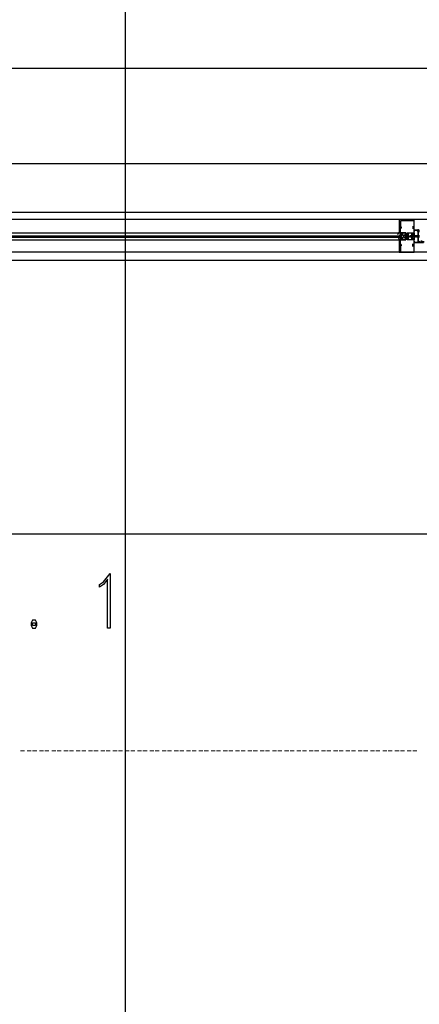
# Model space of a CAD drawing. Header units: millimetres. Extents: x 0 to 420, y 0 to 297.
# Tile 53 of 73: x 254 to 266, y 189 to 220. Entities that reach past the tile are written whole.
import ezdxf

# ---------------------------------------------------------------- set-up
doc = ezdxf.new("R2010")
doc.units = ezdxf.units.MM
doc.layers.add('LINE_000000', color=7, linetype='Continuous')

msp = doc.modelspace()

# ---------------------------------------------------------------- linework, layer by layer
at = {"layer": 'LINE_000000', "lineweight": 25}
for p, q in [((256.963, 246.634), (256.963, 64.304)), ((237.194, 218.355), (304.207, 218.355)), ((237.194, 215.392), (304.207, 215.392)), ((328.126, 213.868), (209.211, 213.868)), ((274.489, 213.656), (237.659, 213.656)), ((237.659, 213.233), (265.472, 213.233)), ((265.472, 213.402), (265.557, 213.402)), ((265.515, 213.445), (265.515, 213.36)), ((265.515, 213.402), (265.515, 213.402)), ((265.515, 213.191), (265.515, 213.148)), ((265.557, 213.233), (265.684, 213.021)), ((265.557, 213.191), (265.557, 213.148)), ((265.896, 213.445), (265.896, 213.36)), ((265.896, 213.402), (265.896, 213.402)), ((265.896, 213.402), (265.896, 213.402)), ((265.896, 213.402), (265.896, 213.402)), ((265.938, 213.402), (265.896, 213.402)), ((266.065, 213.318), (266.065, 213.318)), ((237.659, 213.021), (265.472, 213.021)), ((246.126, 213.148), (265.557, 213.148)), ((246.126, 213.148), (265.557, 213.148)), ((246.126, 213.148), (265.557, 213.148)), ((246.126, 213.106), (265.557, 213.106)), ((246.126, 213.106), (265.557, 213.106)), ((265.515, 213.148), (265.515, 213.148)), ((265.515, 213.148), (265.515, 213.148)), ((265.515, 213.106), (265.515, 213.106)), ((265.557, 213.148), (265.557, 213.148)), ((265.557, 213.106), (265.557, 213.106)), ((265.557, 213.106), (265.557, 213.064)), ((265.684, 213.148), (265.684, 213.148)), ((265.684, 213.148), (265.684, 213.148)), ((265.684, 213.148), (265.684, 213.148)), ((265.726, 213.148), (265.684, 213.148)), ((265.684, 213.148), (265.684, 213.148)), ((265.684, 213.148), (265.684, 213.148)), ((265.684, 213.148), (265.684, 213.148)), ((265.684, 213.106), (265.684, 213.106)), ((265.684, 213.106), (265.684, 213.106)), ((265.684, 213.106), (265.684, 213.106)), ((265.684, 213.106), (265.684, 213.106)), ((265.769, 213.148), (265.726, 213.148)), ((265.726, 213.148), (265.726, 213.148)), ((265.726, 213.148), (265.726, 213.148)), ((265.726, 213.148), (265.726, 213.148)), ((265.769, 213.106), (265.726, 213.106)), ((265.726, 213.106), (265.726, 213.106)), ((265.726, 213.106), (265.726, 213.106)), ((265.769, 213.148), (265.769, 213.148)), ((265.769, 213.148), (265.769, 213.148)), ((265.769, 213.148), (265.769, 213.148)), ((265.769, 213.106), (265.769, 213.106)), ((265.769, 213.106), (265.769, 213.106)), ((265.769, 213.106), (265.769, 213.106)), ((265.811, 213.148), (265.811, 213.148)), ((265.811, 213.148), (265.811, 213.148)), ((265.811, 213.148), (265.811, 213.148)), ((265.853, 213.148), (265.811, 213.148)), ((265.811, 213.148), (265.811, 213.148)), ((265.811, 213.148), (265.811, 213.148)), ((265.811, 213.106), (265.811, 213.106)), ((265.811, 213.106), (265.811, 213.106)), ((265.811, 213.106), (265.811, 213.106)), ((265.811, 213.106), (265.811, 213.106)), ((265.853, 213.106), (265.811, 213.106)), ((265.811, 213.106), (265.811, 213.106)), ((266.107, 213.148), (265.853, 213.148)), ((265.853, 213.148), (265.853, 213.148)), ((265.853, 213.148), (265.853, 213.148)), ((265.853, 213.148), (265.853, 213.148)), ((265.853, 213.106), (265.853, 213.106)), ((265.853, 213.106), (265.853, 213.106)), ((265.896, 213.106), (265.853, 213.106)), ((265.853, 213.106), (265.853, 213.106)), ((265.853, 213.106), (265.853, 213.106)), ((265.896, 213.148), (265.896, 213.148)), ((265.896, 213.148), (265.896, 213.148)), ((265.896, 213.148), (265.896, 213.148)), ((265.896, 213.148), (265.896, 213.148)), ((265.896, 213.106), (265.896, 213.106)), ((265.896, 213.106), (265.896, 213.106)), ((265.896, 213.106), (265.896, 213.106)), ((265.896, 213.106), (265.896, 213.106)), ((265.896, 213.106), (265.896, 213.106)), ((265.896, 212.81), (265.896, 212.894)), ((265.938, 213.148), (265.938, 213.148)), ((265.938, 213.148), (265.938, 213.148)), ((265.98, 213.148), (265.938, 213.148)), ((265.938, 213.148), (265.938, 213.148)), ((265.938, 213.148), (265.938, 213.148)), ((265.938, 213.106), (265.938, 213.106)), ((265.938, 213.106), (265.938, 213.106)), ((265.938, 213.106), (265.938, 213.106)), ((265.98, 213.106), (265.938, 213.106)), ((265.938, 213.106), (265.938, 213.106)), ((265.98, 213.148), (265.98, 213.148)), ((265.98, 213.148), (265.98, 213.148)), ((265.98, 213.148), (265.98, 213.148)), ((265.98, 213.148), (265.98, 213.148)), ((265.98, 213.106), (265.98, 213.106)), ((265.98, 213.106), (265.98, 213.106)), ((265.98, 213.106), (265.98, 213.106)), ((265.98, 213.106), (265.98, 213.106)), ((266.023, 213.148), (266.023, 213.148)), ((266.023, 213.148), (266.023, 213.148)), ((266.023, 213.148), (266.023, 213.148)), ((266.023, 213.148), (266.023, 213.148)), ((266.023, 213.106), (266.023, 213.106)), ((266.023, 213.106), (266.023, 213.106)), ((266.023, 213.106), (266.023, 213.106)), ((266.065, 213.106), (266.023, 213.106)), ((266.023, 213.106), (266.023, 213.106)), ((266.023, 213.106), (266.023, 213.106)), ((266.065, 213.148), (266.065, 213.148)), ((266.065, 213.106), (266.065, 213.106)), ((266.065, 213.106), (266.065, 213.106)), ((266.065, 213.106), (266.065, 213.106)), ((274.489, 212.64), (237.659, 212.64)), ((265.472, 212.852), (265.557, 212.852)), ((265.472, 212.64), (265.769, 212.64)), ((265.515, 212.852), (265.515, 212.852)), ((265.515, 212.852), (265.515, 212.852)), ((265.896, 212.852), (265.896, 212.852)), ((265.896, 212.852), (265.896, 212.852)), ((265.896, 212.852), (265.896, 212.852)), ((265.938, 212.852), (265.896, 212.852)), ((311.827, 203.877), (209.211, 203.877))]:
    msp.add_line(p, q, dxfattribs=at)
at = {"layer": 'LINE_000000', "lineweight": 0}
msp.add_line((265.726, 213.148), (265.726, 213.148), dxfattribs=at)
at = {"layer": 'LINE_000000', "lineweight": 9}
for p, q in [((253.704, 197.146), (253.831, 197.146)), ((253.704, 197.146), (253.831, 197.146)), ((253.915, 197.146), (254.042, 197.146)), ((253.915, 197.146), (254.042, 197.146)), ((254.085, 197.146), (254.212, 197.146)), ((254.085, 197.146), (254.212, 197.146)), ((254.296, 197.146), (254.423, 197.146)), ((254.296, 197.146), (254.423, 197.146)), ((254.466, 197.146), (254.593, 197.146)), ((254.466, 197.146), (254.593, 197.146)), ((254.677, 197.146), (254.804, 197.146)), ((254.677, 197.146), (254.804, 197.146)), ((254.847, 197.146), (254.974, 197.146)), ((254.847, 197.146), (254.974, 197.146)), ((255.058, 197.146), (255.185, 197.146)), ((255.058, 197.146), (255.185, 197.146)), ((255.228, 197.146), (255.355, 197.146)), ((255.228, 197.146), (255.355, 197.146)), ((255.439, 197.146), (255.566, 197.146)), ((255.439, 197.146), (255.566, 197.146)), ((255.609, 197.146), (255.736, 197.146)), ((255.609, 197.146), (255.736, 197.146)), ((255.82, 197.146), (255.947, 197.146)), ((255.82, 197.146), (255.947, 197.146)), ((255.99, 197.146), (256.117, 197.146)), ((255.99, 197.146), (256.117, 197.146)), ((256.201, 197.146), (256.328, 197.146)), ((256.201, 197.146), (256.328, 197.146)), ((256.371, 197.146), (256.498, 197.146)), ((256.371, 197.146), (256.498, 197.146)), ((256.582, 197.146), (256.709, 197.146)), ((256.582, 197.146), (256.709, 197.146)), ((256.752, 197.146), (256.879, 197.146)), ((256.752, 197.146), (256.879, 197.146)), ((256.963, 197.146), (257.09, 197.146)), ((256.963, 197.146), (257.09, 197.146)), ((257.133, 197.146), (257.26, 197.146)), ((257.133, 197.146), (257.26, 197.146)), ((257.344, 197.146), (257.471, 197.146)), ((257.344, 197.146), (257.471, 197.146)), ((257.514, 197.146), (257.641, 197.146)), ((257.514, 197.146), (257.641, 197.146)), ((257.725, 197.146), (257.852, 197.146)), ((257.725, 197.146), (257.852, 197.146)), ((257.895, 197.146), (258.022, 197.146)), ((257.895, 197.146), (258.022, 197.146)), ((258.106, 197.146), (258.233, 197.146)), ((258.106, 197.146), (258.233, 197.146)), ((258.276, 197.146), (258.403, 197.146)), ((258.276, 197.146), (258.403, 197.146)), ((258.487, 197.146), (258.614, 197.146)), ((258.487, 197.146), (258.614, 197.146)), ((258.657, 197.146), (258.784, 197.146)), ((258.657, 197.146), (258.784, 197.146)), ((258.868, 197.146), (258.995, 197.146)), ((258.868, 197.146), (258.995, 197.146)), ((259.038, 197.146), (259.165, 197.146)), ((259.038, 197.146), (259.165, 197.146)), ((259.249, 197.146), (259.376, 197.146)), ((259.249, 197.146), (259.376, 197.146)), ((259.419, 197.146), (259.546, 197.146)), ((259.419, 197.146), (259.546, 197.146)), ((259.63, 197.146), (259.757, 197.146)), ((259.63, 197.146), (259.757, 197.146)), ((259.8, 197.146), (259.927, 197.146)), ((259.8, 197.146), (259.927, 197.146)), ((260.011, 197.146), (260.138, 197.146)), ((260.011, 197.146), (260.138, 197.146)), ((260.181, 197.146), (260.308, 197.146)), ((260.181, 197.146), (260.308, 197.146)), ((260.392, 197.146), (260.519, 197.146)), ((260.392, 197.146), (260.519, 197.146)), ((260.562, 197.146), (260.689, 197.146)), ((260.562, 197.146), (260.689, 197.146)), ((260.773, 197.146), (260.9, 197.146)), ((260.773, 197.146), (260.9, 197.146)), ((260.943, 197.146), (261.07, 197.146)), ((260.943, 197.146), (261.07, 197.146)), ((261.154, 197.146), (261.281, 197.146)), ((261.154, 197.146), (261.281, 197.146)), ((261.324, 197.146), (261.451, 197.146)), ((261.324, 197.146), (261.451, 197.146)), ((261.535, 197.146), (261.662, 197.146)), ((261.535, 197.146), (261.662, 197.146)), ((261.705, 197.146), (261.832, 197.146)), ((261.705, 197.146), (261.832, 197.146)), ((261.916, 197.146), (262.043, 197.146)), ((261.916, 197.146), (262.043, 197.146)), ((262.086, 197.146), (262.213, 197.146)), ((262.086, 197.146), (262.213, 197.146)), ((262.297, 197.146), (262.424, 197.146)), ((262.297, 197.146), (262.424, 197.146)), ((262.467, 197.146), (262.594, 197.146)), ((262.467, 197.146), (262.594, 197.146)), ((262.678, 197.146), (262.805, 197.146)), ((262.678, 197.146), (262.805, 197.146)), ((262.848, 197.146), (262.975, 197.146)), ((262.848, 197.146), (262.975, 197.146)), ((263.059, 197.146), (263.186, 197.146)), ((263.059, 197.146), (263.186, 197.146)), ((263.229, 197.146), (263.356, 197.146)), ((263.229, 197.146), (263.356, 197.146)), ((263.44, 197.146), (263.567, 197.146)), ((263.44, 197.146), (263.567, 197.146)), ((263.61, 197.146), (263.737, 197.146)), ((263.61, 197.146), (263.737, 197.146)), ((263.821, 197.146), (263.948, 197.146)), ((263.821, 197.146), (263.948, 197.146)), ((263.991, 197.146), (264.118, 197.146)), ((263.991, 197.146), (264.118, 197.146)), ((264.202, 197.146), (264.329, 197.146)), ((264.202, 197.146), (264.329, 197.146)), ((264.372, 197.146), (264.499, 197.146)), ((264.372, 197.146), (264.499, 197.146)), ((264.583, 197.146), (264.71, 197.146)), ((264.583, 197.146), (264.71, 197.146)), ((264.753, 197.146), (264.88, 197.146)), ((264.753, 197.146), (264.88, 197.146)), ((264.964, 197.146), (265.091, 197.146)), ((264.964, 197.146), (265.091, 197.146)), ((265.134, 197.146), (265.261, 197.146)), ((265.134, 197.146), (265.261, 197.146)), ((265.345, 197.146), (265.472, 197.146)), ((265.345, 197.146), (265.472, 197.146)), ((265.515, 197.146), (265.642, 197.146)), ((265.515, 197.146), (265.642, 197.146)), ((265.726, 197.146), (265.853, 197.146)), ((265.726, 197.146), (265.853, 197.146)), ((265.896, 197.146), (266.023, 197.146)), ((265.896, 197.146), (266.023, 197.146))]:
    msp.add_line(p, q, dxfattribs=at)
at = {"layer": 'LINE_000000', "lineweight": 25}
for points in [[(237.194, 213.868), (237.194, 212.386), (274.489, 212.386), (274.489, 213.868), (237.194, 213.868)], [(265.938, 212.64), (265.938, 213.021), (265.938, 213.064), (265.896, 213.064), (265.896, 213.021), (265.769, 213.021), (265.769, 213.148), (265.769, 213.233), (265.896, 213.233), (265.896, 213.191), (265.938, 213.191), (265.938, 213.233), (265.938, 213.656), (265.472, 213.656), (265.472, 213.233), (265.515, 213.233), (265.515, 213.191), (265.515, 213.233), (265.684, 213.233), (265.684, 213.148), (265.684, 213.021), (265.515, 213.021), (265.515, 213.064), (265.515, 213.021), (265.472, 213.021), (265.472, 212.64), (265.938, 212.64)], [(265.557, 213.402), (265.515, 213.402), (265.557, 213.402)], [(265.853, 213.191), (265.896, 213.191), (265.938, 213.191), (265.938, 213.233), (265.938, 213.021), (265.938, 213.064), (265.896, 213.064), (265.853, 213.064), (265.938, 213.064), (265.938, 213.191), (265.853, 213.191)], [(266.15, 212.979), (266.15, 212.937), (266.107, 212.937), (266.107, 212.979), (266.065, 212.937), (266.065, 213.275), (266.107, 213.275), (266.065, 213.275), (266.065, 213.318), (265.938, 213.318), (265.938, 213.275), (265.938, 213.318), (266.065, 213.318), (266.065, 212.937), (265.938, 212.937), (265.938, 212.979), (265.938, 212.937), (266.234, 212.937), (266.234, 212.979), (266.234, 212.937), (266.192, 212.937), (266.192, 212.979), (266.15, 212.979)], [(265.515, 213.106), (265.472, 213.106), (265.515, 213.106)], [(265.557, 213.106), (265.515, 213.106), (265.557, 213.106)], [(265.811, 213.148), (265.811, 213.106), (265.811, 213.148)], [(265.896, 213.148), (265.896, 213.106), (265.896, 213.148)], [(265.938, 213.148), (265.938, 213.106), (265.938, 213.148)], [(266.023, 213.148), (266.023, 213.106), (266.023, 213.148)], [(265.557, 212.852), (265.515, 212.852), (265.557, 212.852)], [(256.498, 200.956), (256.413, 200.956), (256.413, 202.48), (256.286, 202.311), (256.159, 202.226), (256.159, 202.311), (256.286, 202.396), (256.498, 202.65), (256.498, 200.956)], [(254.085, 201.21), (254.042, 201.126), (254.042, 201.041), (254.085, 200.956), (254.169, 200.956), (254.212, 201.041), (254.212, 201.126), (254.169, 201.21), (254.085, 201.21)], [(254.085, 201.126), (254.169, 201.126), (254.169, 201.041), (254.085, 201.041), (254.085, 201.126)]]:
    msp.add_lwpolyline(points, close=True, dxfattribs=at)
for points in [[(265.938, 213.445), (265.938, 213.614), (265.515, 213.614), (265.515, 213.445)], [(265.423, 213.192), (265.434, 213.196), (265.443, 213.201), (265.452, 213.207), (265.459, 213.215), (265.465, 213.224), (265.469, 213.234), (265.472, 213.245), (265.472, 213.256)], [(265.515, 213.191), (265.472, 213.148), (265.515, 213.148)], [(265.564, 213.206), (265.558, 213.211), (265.552, 213.216), (265.545, 213.22), (265.538, 213.223), (265.531, 213.226), (265.524, 213.228), (265.517, 213.23), (265.509, 213.232)], [(265.515, 212.894), (265.515, 213.021), (265.684, 213.021), (265.684, 213.233), (265.515, 213.233), (265.515, 213.402)], [(265.557, 213.191), (265.515, 213.148), (265.557, 213.148)], [(265.684, 213.233), (265.684, 213.021), (265.557, 213.021), (265.557, 213.233), (265.684, 213.233), (265.557, 213.021)], [(265.938, 212.894), (265.938, 213.021), (265.726, 213.021), (265.726, 213.233), (265.938, 213.233), (265.938, 213.402)], [(266.023, 213.331), (266.024, 213.324), (266.026, 213.318), (266.029, 213.312), (266.032, 213.306), (266.035, 213.301), (266.039, 213.296), (266.044, 213.292), (266.049, 213.288), (266.054, 213.284), (266.06, 213.281), (266.066, 213.279), (266.072, 213.277), (266.078, 213.276), (266.085, 213.275), (266.091, 213.276), (266.098, 213.276)], [(266.06, 213.342), (266.066, 213.338), (266.072, 213.334), (266.079, 213.33), (266.085, 213.327), (266.092, 213.324), (266.099, 213.322), (266.106, 213.32), (266.113, 213.319)], [(265.472, 213.041), (265.472, 213.052), (265.469, 213.063), (265.465, 213.072), (265.459, 213.081), (265.452, 213.089), (265.443, 213.096), (265.434, 213.101), (265.423, 213.104)], [(265.509, 213.065), (265.517, 213.066), (265.524, 213.068), (265.531, 213.071), (265.538, 213.074), (265.545, 213.077), (265.552, 213.081), (265.558, 213.085), (265.564, 213.09)], [(265.515, 212.894), (265.515, 212.81), (265.515, 212.64), (265.938, 212.64), (265.938, 212.81)], [(265.684, 213.148), (265.726, 213.106), (265.684, 213.106)], [(265.726, 213.148), (265.726, 213.106), (265.726, 213.148), (265.769, 213.106), (265.769, 213.148), (265.769, 213.106)], [(265.811, 213.148), (265.811, 213.106), (265.769, 213.148)], [(265.853, 213.148), (265.853, 213.106), (265.811, 213.148)], [(265.853, 213.106), (265.853, 213.148), (265.896, 213.106)], [(265.896, 213.148), (265.938, 213.106), (265.896, 213.148), (265.853, 213.148)], [(265.98, 213.148), (265.98, 213.106), (265.938, 213.148)], [(265.98, 213.106), (265.98, 213.148), (266.023, 213.106)], [(266.023, 213.106), (266.023, 213.148), (266.065, 213.106)], [(266.065, 213.106), (266.065, 213.106), (266.065, 213.148)], [(266.107, 213.106), (266.065, 213.106), (266.065, 213.148), (266.107, 213.148)]]:
    msp.add_lwpolyline(points, dxfattribs=at)

doc.saveas('drawing.dxf')
